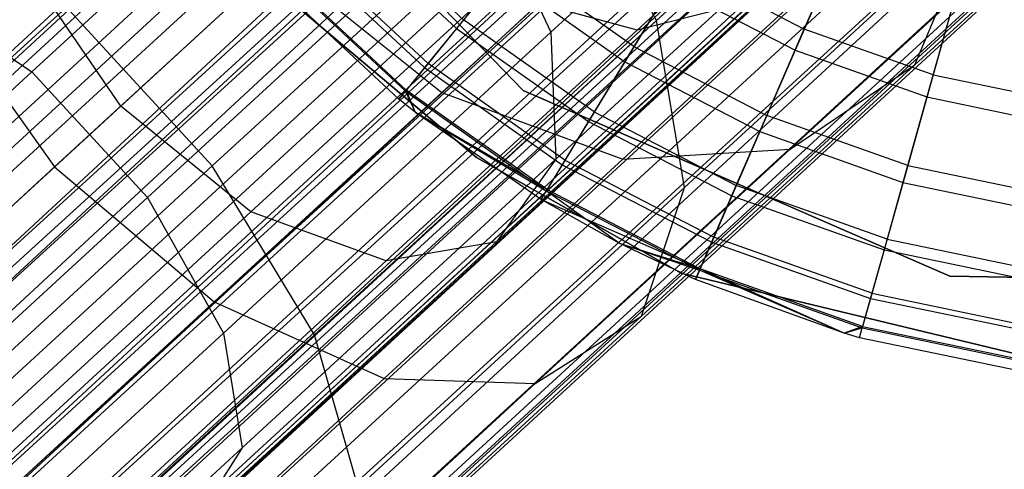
# Model space of a CAD drawing. Extents: x -38.3 to -0.1, y -39.1 to 0.
# Tile 242 of 256: x -10.834 to -10.454, y -11.967 to -11.793. Entities that reach past the tile are written whole.
import ezdxf

# ---------------------------------------------------------------- set-up
doc = ezdxf.new("R2010")
doc.units = 0
doc.header["$MEASUREMENT"] = 0
doc.layers.get('0').update_dxf_attribs({"color": 13, "linetype": 'CONTINUOUS'})

# ---------------------------------------------------------------- blocks, each defined once
blk = doc.blocks.new('ORTO_XII_A_STL')
at = {"color": 0}
for p, q in [((33.02273, 32.5411, 1.10882), (20.43555, 20.89897, 1.1236)), ((33.02273, 32.5411, 1.10882), (20.43555, 20.89897, 1.1236)), ((33.03418, 32.52864, 0.79568), (20.43073, 20.90421, 0.7914)), ((33.03418, 32.52864, 0.79568), (20.43073, 20.90421, 0.7914)), ((33.05001, 32.51143, 0.7914), (20.43073, 20.90421, 0.7914)), ((33.05001, 32.51143, 0.7914), (20.43073, 20.90421, 0.7914)), ((33.05001, 32.51143, 1.18223), (20.43073, 20.90421, 1.18223)), ((33.05001, 32.51143, 1.18223), (20.43073, 20.90421, 1.18223)), ((33.05483, 32.50619, 0.85002), (20.3938, 20.94436, 0.87341)), ((33.05483, 32.50619, 0.85002), (20.3938, 20.94436, 0.87341)), ((33.05483, 32.50619, 1.1236), (20.43555, 20.89897, 1.1236)), ((33.05483, 32.50619, 1.1236), (20.43555, 20.89897, 1.1236)), ((33.05483, 32.50619, 0.85002), (20.43555, 20.89897, 0.85002)), ((33.05483, 32.50619, 0.85002), (20.43555, 20.89897, 0.85002)), ((33.05483, 32.50619, 1.1236), (20.47987, 20.85078, 1.11565)), ((33.05483, 32.50619, 1.1236), (20.47987, 20.85078, 1.11565)), ((33.06608, 32.49397, 1.18366), (20.43073, 20.90421, 1.18223)), ((33.06608, 32.49397, 1.18366), (20.43073, 20.90421, 1.18223)), ((33.06608, 32.49397, 1.12461), (20.47987, 20.85078, 1.11565)), ((33.06608, 32.49397, 1.12461), (20.47987, 20.85078, 1.11565)), ((33.06608, 32.49397, 1.18366), (20.49405, 20.83537, 1.17087)), ((33.06608, 32.49397, 1.18366), (20.49405, 20.83537, 1.17087)), ((33.0884, 32.4697, 0.85302), (20.43555, 20.89897, 0.85002)), ((33.0884, 32.4697, 0.85302), (20.43555, 20.89897, 0.85002)), ((33.09797, 32.4593, 0.79568), (20.43073, 20.90421, 0.7914)), ((33.09797, 32.4593, 0.79568), (20.43073, 20.90421, 0.7914)), ((33.09916, 32.45801, 0.85797), (20.43555, 20.89897, 0.85002)), ((33.09916, 32.45801, 0.85797), (20.43555, 20.89897, 0.85002)), ((33.09916, 32.45801, 1.11565), (20.47987, 20.85078, 1.11565)), ((33.09916, 32.45801, 1.11565), (20.47987, 20.85078, 1.11565)), ((33.09916, 32.45801, 0.85797), (20.47987, 20.85078, 0.85797)), ((33.09916, 32.45801, 0.85797), (20.47987, 20.85078, 0.85797)), ((33.09797, 32.4593, 0.79568), (20.49405, 20.83537, 0.80275)), ((33.09797, 32.4593, 0.79568), (20.49405, 20.83537, 0.80275)), ((33.09916, 32.45801, 1.11565), (20.51661, 20.81084, 1.07819)), ((33.09916, 32.45801, 1.11565), (20.51661, 20.81084, 1.07819)), ((33.10943, 32.44684, 1.10882), (20.51661, 20.81084, 1.07819)), ((33.10943, 32.44684, 1.10882), (20.51661, 20.81084, 1.07819)), ((33.11333, 32.44259, 0.80275), (20.49405, 20.83537, 0.80275)), ((33.11333, 32.44259, 0.80275), (20.49405, 20.83537, 0.80275)), ((33.11333, 32.44259, 1.17087), (20.49405, 20.83537, 1.17087)), ((33.11333, 32.44259, 1.17087), (20.49405, 20.83537, 1.17087)), ((33.12793, 32.42671, 0.88367), (20.47987, 20.85078, 0.85797)), ((33.12793, 32.42671, 0.88367), (20.47987, 20.85078, 0.85797)), ((33.12801, 32.42664, 1.16111), (20.49405, 20.83537, 1.17087)), ((33.12801, 32.42664, 1.16111), (20.49405, 20.83537, 1.17087)), ((33.12801, 32.42664, 1.16111), (20.54654, 20.7783, 1.11735)), ((33.12801, 32.42664, 1.16111), (20.54654, 20.7783, 1.11735)), ((33.1359, 32.41806, 0.89544), (20.47987, 20.85078, 0.85797)), ((33.1359, 32.41806, 0.89544), (20.47987, 20.85078, 0.85797)), ((33.1359, 32.41806, 1.07819), (20.51661, 20.81084, 1.07819)), ((33.1359, 32.41806, 1.07819), (20.51661, 20.81084, 1.07819)), ((33.1359, 32.41806, 0.89544), (20.51661, 20.81084, 0.89544)), ((33.1359, 32.41806, 0.89544), (20.51661, 20.81084, 0.89544)), ((33.1359, 32.41806, 1.07819), (20.53736, 20.78828, 1.01979)), ((33.1359, 32.41806, 1.07819), (20.53736, 20.78828, 1.01979)), ((33.14285, 32.4105, 1.06509), (20.53736, 20.78828, 1.01979)), ((33.14285, 32.4105, 1.06509), (20.53736, 20.78828, 1.01979)), ((33.15445, 32.39789, 0.83947), (20.49405, 20.83537, 0.80275)), ((33.15445, 32.39789, 0.83947), (20.49405, 20.83537, 0.80275)), ((33.1533, 32.39914, 0.93795), (20.51661, 20.81084, 0.89544)), ((33.1533, 32.39914, 0.93795), (20.51661, 20.81084, 0.89544)), ((33.15445, 32.39789, 0.83947), (20.54654, 20.7783, 0.85627)), ((33.15445, 32.39789, 0.83947), (20.54654, 20.7783, 0.85627)), ((33.15665, 32.3955, 0.95383), (20.51661, 20.81084, 0.89544)), ((33.15665, 32.3955, 0.95383), (20.51661, 20.81084, 0.89544)), ((33.15665, 32.3955, 1.01979), (20.53736, 20.78828, 1.01979)), ((33.15665, 32.3955, 1.01979), (20.53736, 20.78828, 1.01979)), ((33.15665, 32.3955, 0.95383), (20.53736, 20.78828, 0.95383)), ((33.15665, 32.3955, 0.95383), (20.53736, 20.78828, 0.95383)), ((33.15868, 32.39329, 1.00342), (20.53736, 20.78828, 0.95383)), ((33.15868, 32.39329, 1.00342), (20.53736, 20.78828, 0.95383)), ((33.15665, 32.3955, 1.01979), (20.54007, 20.78533, 0.98681)), ((33.15665, 32.3955, 1.01979), (20.54007, 20.78533, 0.98681)), ((33.15868, 32.39329, 1.00342), (20.54007, 20.78533, 0.98681)), ((33.15868, 32.39329, 1.00342), (20.54007, 20.78533, 0.98681)), ((20.54654, 20.7783, 0.85627), (33.16582, 32.38552, 0.85627)), ((20.54654, 20.7783, 0.85627), (33.16582, 32.38552, 0.85627)), ((33.16582, 32.38552, 1.11735), (20.54654, 20.7783, 1.11735)), ((33.16582, 32.38552, 1.11735), (20.54654, 20.7783, 1.11735)), ((33.17575, 32.37473, 1.09863), (20.54654, 20.7783, 1.11735)), ((33.17575, 32.37473, 1.09863), (20.54654, 20.7783, 1.11735)), ((33.17575, 32.37473, 1.09863), (20.57618, 20.74607, 1.03392)), ((33.17575, 32.37473, 1.09863), (20.57618, 20.74607, 1.03392)), ((20.54654, 20.7783, 0.85627), (33.19068, 32.3585, 0.91701)), ((20.54654, 20.7783, 0.85627), (33.19068, 32.3585, 0.91701)), ((20.57618, 20.74607, 0.9397), (33.19068, 32.3585, 0.91701)), ((20.57618, 20.74607, 0.9397), (33.19068, 32.3585, 0.91701)), ((20.57618, 20.74607, 0.9397), (33.19547, 32.35329, 0.9397)), ((20.57618, 20.74607, 0.9397), (33.19547, 32.35329, 0.9397)), ((33.19547, 32.35329, 1.03392), (20.57618, 20.74607, 1.03392)), ((33.19547, 32.35329, 1.03392), (20.57618, 20.74607, 1.03392)), ((33.19837, 32.35014, 1.01054), (20.57618, 20.74607, 1.03392)), ((33.19837, 32.35014, 1.01054), (20.57618, 20.74607, 1.03392)), ((20.57618, 20.74607, 1.03392), (33.19934, 32.34908, 0.98681)), ((20.57618, 20.74607, 1.03392), (33.19934, 32.34908, 0.98681)), ((20.58005, 20.74186, 0.98681), (33.19934, 32.34908, 0.98681)), ((20.58005, 20.74186, 0.98681), (33.19934, 32.34908, 0.98681)), ((28.00139, 27.67826, 1.77252), (28.11911, 27.78654, 1.90911)), ((28.00139, 27.67826, 1.77252), (28.11911, 27.78654, 1.90911)), ((27.94986, 27.65124, 14.66398), (27.82504, 27.78055, 14.66398)), ((27.82504, 27.78055, 4.03405), (27.94986, 27.65124, 4.03405)), ((27.82504, 27.78055, 4.03405), (27.94986, 27.65124, 4.03405)), ((27.82504, 27.78055, 4.2309), (27.94986, 27.65124, 4.2309)), ((27.82504, 27.78055, 4.2309), (27.94986, 27.65124, 4.2309)), ((27.94986, 27.65124, 14.66398), (27.82504, 27.78055, 14.66398)), ((27.94986, 27.65124, 14.58524), (27.82504, 27.78055, 14.58524)), ((27.94986, 27.65124, 14.58524), (27.82504, 27.78055, 14.58524)), ((27.88972, 27.77756, 1.79312), (27.76024, 27.65847, 1.68531)), ((27.88972, 27.77756, 1.79312), (27.76024, 27.65847, 1.68531)), ((28.07343, 27.77758, 1.94879), (27.96065, 27.67384, 1.81791)), ((28.07343, 27.77758, 1.94879), (27.96065, 27.67384, 1.81791)), ((28.07665, 27.75061, 2.20866), (27.99393, 27.67452, 2.07707)), ((28.07665, 27.75061, 2.20866), (27.99393, 27.67452, 2.07707)), ((27.8299, 27.62213, 1.63296), (27.96517, 27.74655, 1.74558)), ((27.8299, 27.62213, 1.63296), (27.96517, 27.74655, 1.74558)), ((28.00139, 27.67826, 1.77252), (27.96517, 27.74655, 1.74558)), ((28.00139, 27.67826, 1.77252), (27.96517, 27.74655, 1.74558)), ((28.10114, 27.66122, 2.00717), (28.19127, 27.74413, 2.15056)), ((28.10114, 27.66122, 2.00717), (28.19127, 27.74413, 2.15056)), ((27.88618, 27.7295, 2.11916), (27.79455, 27.64522, 2.01284)), ((27.88618, 27.7295, 2.11916), (27.79455, 27.64522, 2.01284)), ((27.93437, 27.72902, 1.79312), (27.80489, 27.60992, 1.68531)), ((27.93437, 27.72902, 1.79312), (27.80489, 27.60992, 1.68531)), ((27.93437, 27.72902, 1.79312), (27.96065, 27.67384, 1.81791)), ((27.93437, 27.72902, 1.79312), (27.96065, 27.67384, 1.81791)), ((27.88175, 27.72075, 16.83917), (27.9269, 27.67859, 16.83917)), ((27.88175, 27.72075, 16.83917), (27.9269, 27.67859, 16.83917)), ((27.96253, 27.62467, 1.86183), (28.07055, 27.72402, 1.98717)), ((27.96253, 27.62467, 1.86183), (28.07055, 27.72402, 1.98717)), ((27.87858, 27.71779, 14.87795), (27.92416, 27.67523, 14.87795)), ((27.87858, 27.71779, 14.87795), (27.92416, 27.67523, 14.87795)), ((27.91851, 27.65045, 2.14888), (27.99361, 27.71952, 2.26836)), ((27.91851, 27.65045, 2.14888), (27.99361, 27.71952, 2.26836)), ((28.01216, 27.61375, 1.82173), (28.12453, 27.7171, 1.95213)), ((28.01216, 27.61375, 1.82173), (28.12453, 27.7171, 1.95213)), ((28.10114, 27.66122, 2.00717), (28.12453, 27.7171, 1.95213)), ((28.10114, 27.66122, 2.00717), (28.12453, 27.7171, 1.95213)), ((28.05846, 27.67501, 16.91773), (28.07526, 27.71368, 16.94725)), ((28.05846, 27.67501, 16.91773), (28.07526, 27.71368, 16.94725)), ((27.86586, 27.7059, 16.79252), (27.91317, 27.66172, 16.79252)), ((27.86586, 27.7059, 16.79252), (27.91317, 27.66172, 16.79252)), ((28.05298, 27.62855, 2.06474), (28.137, 27.70584, 2.19841)), ((28.05298, 27.62855, 2.06474), (28.137, 27.70584, 2.19841)), ((27.86433, 27.70448, 14.95488), (27.91185, 27.6601, 14.95488)), ((27.86433, 27.70448, 14.95488), (27.91185, 27.6601, 14.95488)), ((28.07134, 27.70466, 14.66398), (28.05491, 27.66684, 14.73178)), ((28.07134, 27.70466, 14.66398), (28.05491, 27.66684, 14.73178)), ((27.79455, 27.64522, 2.01284), (27.75803, 27.69864, 2.00007)), ((27.79455, 27.64522, 2.01284), (27.75803, 27.69864, 2.00007)), ((27.85545, 27.70123, 2.16092), (27.76901, 27.62172, 2.06061)), ((27.85545, 27.70123, 2.16092), (27.76901, 27.62172, 2.06061)), ((27.85545, 27.70123, 2.16092), (27.91851, 27.65045, 2.14888)), ((27.85545, 27.70123, 2.16092), (27.91851, 27.65045, 2.14888)), ((27.94553, 27.70149, 16.88133), (27.9269, 27.67859, 16.83917)), ((27.94553, 27.70149, 16.88133), (27.9269, 27.67859, 16.83917)), ((27.9927, 27.6682, 16.88133), (27.94553, 27.70149, 16.88133)), ((27.9927, 27.6682, 16.88133), (27.94553, 27.70149, 16.88133)), ((28.01161, 27.69929, 16.91773), (27.9927, 27.6682, 16.88133)), ((28.01161, 27.69929, 16.91773), (27.9927, 27.6682, 16.88133)), ((28.01161, 27.69929, 16.91773), (28.05846, 27.67501, 16.91773)), ((28.01161, 27.69929, 16.91773), (28.05846, 27.67501, 16.91773)), ((27.85572, 27.69644, 15.03336), (27.90442, 27.65096, 15.03336)), ((27.85572, 27.69644, 15.03336), (27.90442, 27.65096, 15.03336)), ((27.85612, 27.69681, 16.74281), (27.90476, 27.65138, 16.74281)), ((27.85612, 27.69681, 16.74281), (27.90476, 27.65138, 16.74281)), ((27.94122, 27.6962, 14.80334), (27.92416, 27.67523, 14.87795)), ((27.94122, 27.6962, 14.80334), (27.92416, 27.67523, 14.87795)), ((27.94122, 27.6962, 14.80334), (27.98915, 27.66237, 14.80334)), ((27.94122, 27.6962, 14.80334), (27.98915, 27.66237, 14.80334)), ((27.98838, 27.62474, 2.11486), (28.06709, 27.69714, 2.24008)), ((27.98838, 27.62474, 2.11486), (28.06709, 27.69714, 2.24008)), ((28.11956, 27.69794, 16.94725), (28.10819, 27.65734, 16.91773)), ((28.11956, 27.69794, 16.94725), (28.10819, 27.65734, 16.91773)), ((27.71047, 27.69203, 1.71262), (27.76024, 27.65847, 1.68531)), ((27.71047, 27.69203, 1.71262), (27.76024, 27.65847, 1.68531)), ((27.90193, 27.6479, 15.11261), (27.85284, 27.69375, 15.11261)), ((27.90193, 27.6479, 16.69154), (27.85284, 27.69375, 16.69154)), ((27.90193, 27.6479, 15.11261), (27.85284, 27.69375, 15.11261)), ((27.90193, 27.6479, 16.69154), (27.85284, 27.69375, 16.69154)), ((28.00698, 27.69168, 14.73178), (27.98915, 27.66237, 14.80334)), ((28.00698, 27.69168, 14.73178), (27.98915, 27.66237, 14.80334)), ((28.00698, 27.69168, 14.73178), (28.05491, 27.66684, 14.73178)), ((28.00698, 27.69168, 14.73178), (28.05491, 27.66684, 14.73178)), ((27.72217, 27.68743, 2.04684), (27.76901, 27.62172, 2.06061)), ((27.72217, 27.68743, 2.04684), (27.76901, 27.62172, 2.06061)), ((27.93775, 27.68992, 2.108), (27.84474, 27.60437, 2.00007)), ((27.93775, 27.68992, 2.108), (27.84474, 27.60437, 2.00007)), ((27.99393, 27.67452, 2.07707), (27.93775, 27.68992, 2.108)), ((27.99393, 27.67452, 2.07707), (27.93775, 27.68992, 2.108)), ((28.04185, 27.68683, 2.03347), (27.93959, 27.59277, 1.91479)), ((28.04185, 27.68683, 2.03347), (27.93959, 27.59277, 1.91479)), ((28.04185, 27.68683, 2.03347), (27.99393, 27.67452, 2.07707)), ((28.04185, 27.68683, 2.03347), (27.99393, 27.67452, 2.07707)), ((28.11691, 27.68846, 14.66398), (28.10578, 27.64876, 14.73178)), ((28.11691, 27.68846, 14.66398), (28.10578, 27.64876, 14.73178)), ((27.9319, 27.62536, 14.66398), (27.86239, 27.68381, 14.66398)), ((27.86239, 27.68381, 4.03405), (27.9319, 27.62536, 4.03405)), ((27.9319, 27.62536, 14.66398), (27.86239, 27.68381, 14.66398)), ((27.86239, 27.68381, 4.03405), (27.9319, 27.62536, 4.03405)), ((27.62792, 27.54756, 1.55047), (27.77449, 27.68237, 1.63296)), ((27.62792, 27.54756, 1.55047), (27.77449, 27.68237, 1.63296)), ((27.8299, 27.62213, 1.63296), (27.77449, 27.68237, 1.63296)), ((27.8299, 27.62213, 1.63296), (27.77449, 27.68237, 1.63296)), ((27.8694, 27.55686, 1.66262), (28.00139, 27.67826, 1.77252)), ((27.8694, 27.55686, 1.66262), (28.00139, 27.67826, 1.77252)), ((27.92416, 27.67523, 14.87795), (27.91185, 27.6601, 14.95488)), ((27.92416, 27.67523, 14.87795), (27.91185, 27.6601, 14.95488)), ((27.9269, 27.67859, 16.83917), (27.91317, 27.66172, 16.79252)), ((27.9269, 27.67859, 16.83917), (27.91317, 27.66172, 16.79252)), ((27.92416, 27.67523, 14.87795), (27.97511, 27.63927, 14.87795)), ((27.92416, 27.67523, 14.87795), (27.97511, 27.63927, 14.87795)), ((27.97736, 27.64297, 16.83917), (27.9269, 27.67859, 16.83917)), ((27.97736, 27.64297, 16.83917), (27.9269, 27.67859, 16.83917)), ((28.01216, 27.61375, 1.82173), (28.00139, 27.67826, 1.77252)), ((28.01216, 27.61375, 1.82173), (28.00139, 27.67826, 1.77252)), ((27.96065, 27.67384, 1.81791), (27.83418, 27.55752, 1.71262)), ((27.96065, 27.67384, 1.81791), (27.83418, 27.55752, 1.71262)), ((27.99393, 27.67452, 2.07707), (27.89707, 27.58544, 1.96468)), ((27.99393, 27.67452, 2.07707), (27.89707, 27.58544, 1.96468)), ((27.96065, 27.67384, 1.81791), (27.96253, 27.62467, 1.86183)), ((27.96065, 27.67384, 1.81791), (27.96253, 27.62467, 1.86183)), ((28.04396, 27.64163, 16.88133), (28.05846, 27.67501, 16.91773)), ((28.04396, 27.64163, 16.88133), (28.05846, 27.67501, 16.91773)), ((28.10819, 27.65734, 16.91773), (28.05846, 27.67501, 16.91773)), ((28.10819, 27.65734, 16.91773), (28.05846, 27.67501, 16.91773)), ((27.9927, 27.6682, 16.88133), (27.97736, 27.64297, 16.83917)), ((27.9927, 27.6682, 16.88133), (27.97736, 27.64297, 16.83917)), ((27.9927, 27.6682, 16.88133), (28.04396, 27.64163, 16.88133)), ((27.9927, 27.6682, 16.88133), (28.04396, 27.64163, 16.88133)), ((28.05491, 27.66684, 14.73178), (28.04125, 27.63538, 14.80334)), ((28.05491, 27.66684, 14.73178), (28.04125, 27.63538, 14.80334)), ((28.05491, 27.66684, 14.73178), (28.10578, 27.64876, 14.73178)), ((28.05491, 27.66684, 14.73178), (28.10578, 27.64876, 14.73178)), ((27.91185, 27.6601, 14.95488), (27.90442, 27.65096, 15.03336)), ((27.91185, 27.6601, 14.95488), (27.90442, 27.65096, 15.03336)), ((27.91317, 27.66172, 16.79252), (27.90476, 27.65138, 16.74281)), ((27.91317, 27.66172, 16.79252), (27.90476, 27.65138, 16.74281)), ((27.91185, 27.6601, 14.95488), (27.96497, 27.6226, 14.95488)), ((27.91185, 27.6601, 14.95488), (27.96497, 27.6226, 14.95488)), ((27.96606, 27.62438, 16.79252), (27.91317, 27.66172, 16.79252)), ((27.96606, 27.62438, 16.79252), (27.91317, 27.66172, 16.79252)), ((27.98915, 27.66237, 14.80334), (27.97511, 27.63927, 14.87795)), ((27.98915, 27.66237, 14.80334), (27.97511, 27.63927, 14.87795)), ((27.98915, 27.66237, 14.80334), (28.04125, 27.63538, 14.80334)), ((27.98915, 27.66237, 14.80334), (28.04125, 27.63538, 14.80334)), ((27.9956, 27.56415, 1.88471), (28.10114, 27.66122, 2.00717)), ((27.9956, 27.56415, 1.88471), (28.10114, 27.66122, 2.00717)), ((28.05298, 27.62855, 2.06474), (28.10114, 27.66122, 2.00717)), ((28.05298, 27.62855, 2.06474), (28.10114, 27.66122, 2.00717)), ((27.76024, 27.65847, 1.68531), (27.61994, 27.52942, 1.60635)), ((27.76024, 27.65847, 1.68531), (27.61994, 27.52942, 1.60635)), ((27.76024, 27.65847, 1.68531), (27.80489, 27.60992, 1.68531)), ((27.76024, 27.65847, 1.68531), (27.80489, 27.60992, 1.68531)), ((28.10819, 27.65734, 16.91773), (28.09837, 27.6223, 16.88133)), ((28.10819, 27.65734, 16.91773), (28.09837, 27.6223, 16.88133)), ((28.10819, 27.65734, 16.91773), (28.15985, 27.6466, 16.91773)), ((28.10819, 27.65734, 16.91773), (28.15985, 27.6466, 16.91773)), ((27.83057, 27.56957, 2.04684), (27.91851, 27.65045, 2.14888)), ((27.83057, 27.56957, 2.04684), (27.91851, 27.65045, 2.14888)), ((27.90476, 27.65138, 16.74281), (27.90193, 27.6479, 16.69154)), ((27.90476, 27.65138, 16.74281), (27.90193, 27.6479, 16.69154)), ((27.90193, 27.6479, 15.11261), (27.90442, 27.65096, 15.03336)), ((27.90193, 27.6479, 15.11261), (27.90442, 27.65096, 15.03336)), ((27.90829, 27.64282, 15.11261), (27.90442, 27.65096, 15.03336)), ((27.90442, 27.65096, 15.03336), (27.95885, 27.61254, 15.03336)), ((27.90829, 27.64282, 15.11261), (27.90442, 27.65096, 15.03336)), ((27.90442, 27.65096, 15.03336), (27.95885, 27.61254, 15.03336)), ((27.90829, 27.64282, 16.69154), (27.90476, 27.65138, 16.74281)), ((27.90829, 27.64282, 16.69154), (27.90476, 27.65138, 16.74281)), ((27.95914, 27.613, 16.74281), (27.90476, 27.65138, 16.74281)), ((27.95914, 27.613, 16.74281), (27.90476, 27.65138, 16.74281)), ((27.91851, 27.65045, 2.14888), (27.98838, 27.62474, 2.11486)), ((27.91851, 27.65045, 2.14888), (27.98838, 27.62474, 2.11486)), ((28.11466, 27.57953, 14.66398), (27.94986, 27.65124, 14.66398)), ((27.94986, 27.65124, 4.03405), (28.11466, 27.57953, 4.03405)), ((27.94986, 27.65124, 4.03405), (28.11466, 27.57953, 4.03405)), ((27.94986, 27.65124, 4.03405), (27.94986, 27.65124, 4.2309)), ((27.94986, 27.65124, 4.2309), (28.11466, 27.57953, 4.2309)), ((27.94986, 27.65124, 4.03405), (27.94986, 27.65124, 4.2309)), ((27.94986, 27.65124, 4.2309), (28.11466, 27.57953, 4.2309)), ((27.94986, 27.65124, 14.58524), (27.94986, 27.65124, 14.66398)), ((28.11466, 27.57953, 14.66398), (27.94986, 27.65124, 14.66398)), ((28.11466, 27.57953, 14.58524), (27.94986, 27.65124, 14.58524)), ((27.94986, 27.65124, 14.58524), (27.94986, 27.65124, 14.66398)), ((28.11466, 27.57953, 14.58524), (27.94986, 27.65124, 14.58524)), ((28.10578, 27.64876, 14.73178), (28.09653, 27.61573, 14.80334)), ((28.10578, 27.64876, 14.73178), (28.09653, 27.61573, 14.80334)), ((28.10578, 27.64876, 14.73178), (28.15864, 27.63778, 14.73178)), ((28.10578, 27.64876, 14.73178), (28.15864, 27.63778, 14.73178)), ((27.79455, 27.64522, 2.01284), (27.69182, 27.55072, 1.9273)), ((27.79455, 27.64522, 2.01284), (27.69182, 27.55072, 1.9273)), ((27.84474, 27.60437, 2.00007), (27.79455, 27.64522, 2.01284)), ((27.84474, 27.60437, 2.00007), (27.79455, 27.64522, 2.01284)), ((27.90829, 27.64282, 15.11261), (27.90193, 27.6479, 15.11261)), ((27.90829, 27.64282, 16.69154), (27.90193, 27.6479, 16.69154)), ((27.90193, 27.6479, 16.69154), (27.90193, 27.6479, 15.11261)), ((27.90829, 27.64282, 15.11261), (27.90193, 27.6479, 15.11261)), ((27.90193, 27.6479, 16.69154), (27.90193, 27.6479, 15.11261)), ((27.90829, 27.64282, 16.69154), (27.90193, 27.6479, 16.69154)), ((27.9568, 27.60917, 15.11261), (27.90829, 27.64282, 15.11261)), ((27.90829, 27.64282, 15.11261), (27.95885, 27.61254, 15.03336)), ((27.90829, 27.64282, 15.11261), (27.95885, 27.61254, 15.03336)), ((27.9568, 27.60917, 16.69154), (27.90829, 27.64282, 16.69154)), ((27.90829, 27.64282, 16.69154), (27.90829, 27.64282, 15.11261)), ((27.9568, 27.60917, 15.11261), (27.90829, 27.64282, 15.11261)), ((27.90829, 27.64282, 16.69154), (27.90829, 27.64282, 15.11261)), ((27.9568, 27.60917, 16.69154), (27.90829, 27.64282, 16.69154)), ((27.95914, 27.613, 16.74281), (27.90829, 27.64282, 16.69154)), ((27.95914, 27.613, 16.74281), (27.90829, 27.64282, 16.69154)), ((27.97736, 27.64297, 16.83917), (27.96606, 27.62438, 16.79252)), ((27.97736, 27.64297, 16.83917), (27.96606, 27.62438, 16.79252)), ((27.97736, 27.64297, 16.83917), (28.0322, 27.61455, 16.83917)), ((27.97736, 27.64297, 16.83917), (28.0322, 27.61455, 16.83917)), ((28.0322, 27.61455, 16.83917), (28.04396, 27.64163, 16.88133)), ((28.0322, 27.61455, 16.83917), (28.04396, 27.64163, 16.88133)), ((28.09837, 27.6223, 16.88133), (28.04396, 27.64163, 16.88133)), ((28.09837, 27.6223, 16.88133), (28.04396, 27.64163, 16.88133)), ((27.97511, 27.63927, 14.87795), (27.96497, 27.6226, 14.95488)), ((27.97511, 27.63927, 14.87795), (27.96497, 27.6226, 14.95488)), ((27.97511, 27.63927, 14.87795), (28.03047, 27.61058, 14.87795)), ((27.97511, 27.63927, 14.87795), (28.03047, 27.61058, 14.87795)), ((28.04125, 27.63538, 14.80334), (28.03047, 27.61058, 14.87795)), ((28.04125, 27.63538, 14.80334), (28.03047, 27.61058, 14.87795)), ((28.04125, 27.63538, 14.80334), (28.09653, 27.61573, 14.80334)), ((28.04125, 27.63538, 14.80334), (28.09653, 27.61573, 14.80334)), ((27.95459, 27.53806, 1.95057), (28.05298, 27.62855, 2.06474)), ((27.95459, 27.53806, 1.95057), (28.05298, 27.62855, 2.06474)), ((27.98838, 27.62474, 2.11486), (28.05298, 27.62855, 2.06474)), ((27.98838, 27.62474, 2.11486), (28.05298, 27.62855, 2.06474)), ((27.68334, 27.48731, 1.55047), (27.8299, 27.62213, 1.63296)), ((27.68334, 27.48731, 1.55047), (27.8299, 27.62213, 1.63296)), ((27.8694, 27.55686, 1.66262), (27.8299, 27.62213, 1.63296)), ((27.8694, 27.55686, 1.66262), (27.8299, 27.62213, 1.63296)), ((27.96253, 27.62467, 1.86183), (27.84141, 27.51326, 1.76098)), ((27.96253, 27.62467, 1.86183), (27.84141, 27.51326, 1.76098)), ((27.89622, 27.53997, 2.00792), (27.98838, 27.62474, 2.11486)), ((27.89622, 27.53997, 2.00792), (27.98838, 27.62474, 2.11486)), ((27.9319, 27.62536, 14.66398), (27.9319, 27.62536, 4.03405)), ((27.9319, 27.62536, 4.03405), (28.01097, 27.58069, 4.03405)), ((28.01097, 27.58069, 14.66398), (27.9319, 27.62536, 14.66398)), ((27.9319, 27.62536, 14.66398), (27.9319, 27.62536, 4.03405)), ((28.01097, 27.58069, 14.66398), (27.9319, 27.62536, 14.66398)), ((27.9319, 27.62536, 4.03405), (28.01097, 27.58069, 4.03405)), ((27.96253, 27.62467, 1.86183), (27.93959, 27.59277, 1.91479)), ((27.96253, 27.62467, 1.86183), (27.93959, 27.59277, 1.91479)), ((27.96497, 27.6226, 14.95488), (27.95885, 27.61254, 15.03336)), ((27.96497, 27.6226, 14.95488), (27.95885, 27.61254, 15.03336)), ((27.96606, 27.62438, 16.79252), (27.95914, 27.613, 16.74281)), ((27.96606, 27.62438, 16.79252), (27.95914, 27.613, 16.74281)), ((27.96497, 27.6226, 14.95488), (28.0227, 27.59269, 14.95488)), ((27.96497, 27.6226, 14.95488), (28.0227, 27.59269, 14.95488)), ((27.96606, 27.62438, 16.79252), (28.02354, 27.5946, 16.79252)), ((27.96606, 27.62438, 16.79252), (28.02354, 27.5946, 16.79252)), ((28.09837, 27.6223, 16.88133), (28.0904, 27.59387, 16.83917)), ((28.09837, 27.6223, 16.88133), (28.0904, 27.59387, 16.83917)), ((28.09837, 27.6223, 16.88133), (28.1549, 27.61055, 16.88133)), ((28.09837, 27.6223, 16.88133), (28.1549, 27.61055, 16.88133)), ((27.76901, 27.62172, 2.06061), (27.67209, 27.53257, 1.97991)), ((27.76901, 27.62172, 2.06061), (27.67209, 27.53257, 1.97991)), ((27.76901, 27.62172, 2.06061), (27.83057, 27.56957, 2.04684)), ((27.76901, 27.62172, 2.06061), (27.83057, 27.56957, 2.04684)), ((28.02354, 27.5946, 16.79252), (28.0322, 27.61455, 16.83917)), ((28.02354, 27.5946, 16.79252), (28.0322, 27.61455, 16.83917)), ((28.0904, 27.59387, 16.83917), (28.0322, 27.61455, 16.83917)), ((28.0904, 27.59387, 16.83917), (28.0322, 27.61455, 16.83917)), ((28.09653, 27.61573, 14.80334), (28.08923, 27.5897, 14.87795)), ((28.09653, 27.61573, 14.80334), (28.08923, 27.5897, 14.87795)), ((28.09653, 27.61573, 14.80334), (28.15397, 27.60379, 14.80334)), ((28.09653, 27.61573, 14.80334), (28.15397, 27.60379, 14.80334)), ((27.88616, 27.49785, 1.71682), (28.01216, 27.61375, 1.82173)), ((27.88616, 27.49785, 1.71682), (28.01216, 27.61375, 1.82173)), ((27.9568, 27.60917, 16.69154), (27.95914, 27.613, 16.74281)), ((27.9568, 27.60917, 16.69154), (27.95914, 27.613, 16.74281)), ((27.9568, 27.60917, 15.11261), (27.95885, 27.61254, 15.03336)), ((27.9568, 27.60917, 15.11261), (27.95885, 27.61254, 15.03336)), ((27.987, 27.59223, 15.11261), (27.95885, 27.61254, 15.03336)), ((27.95885, 27.61254, 15.03336), (28.01801, 27.58188, 15.03336)), ((27.987, 27.59223, 15.11261), (27.95885, 27.61254, 15.03336)), ((27.95885, 27.61254, 15.03336), (28.01801, 27.58188, 15.03336)), ((27.95914, 27.613, 16.74281), (28.01823, 27.58238, 16.74281)), ((27.95914, 27.613, 16.74281), (28.01823, 27.58238, 16.74281)), ((27.9956, 27.56415, 1.88471), (28.01216, 27.61375, 1.82173)), ((27.9956, 27.56415, 1.88471), (28.01216, 27.61375, 1.82173)), ((28.03047, 27.61058, 14.87795), (28.0227, 27.59269, 14.95488)), ((28.03047, 27.61058, 14.87795), (28.0227, 27.59269, 14.95488)), ((28.03047, 27.61058, 14.87795), (28.08923, 27.5897, 14.87795)), ((28.03047, 27.61058, 14.87795), (28.08923, 27.5897, 14.87795)), ((27.80489, 27.60992, 1.68531), (27.66459, 27.48087, 1.60635)), ((27.80489, 27.60992, 1.68531), (27.66459, 27.48087, 1.60635)), ((27.80489, 27.60992, 1.68531), (27.83418, 27.55752, 1.71262)), ((27.80489, 27.60992, 1.68531), (27.83418, 27.55752, 1.71262)), ((27.987, 27.59223, 15.11261), (27.9568, 27.60917, 15.11261)), ((27.987, 27.59223, 16.69154), (27.9568, 27.60917, 16.69154)), ((27.9568, 27.60917, 16.69154), (27.9568, 27.60917, 15.11261)), ((27.987, 27.59223, 15.11261), (27.9568, 27.60917, 15.11261)), ((27.9568, 27.60917, 16.69154), (27.9568, 27.60917, 15.11261)), ((27.9568, 27.60917, 16.69154), (28.01823, 27.58238, 16.74281)), ((27.9568, 27.60917, 16.69154), (28.01823, 27.58238, 16.74281)), ((27.987, 27.59223, 16.69154), (27.9568, 27.60917, 16.69154)), ((27.84474, 27.60437, 2.00007), (27.74044, 27.50844, 1.91323)), ((27.84474, 27.60437, 2.00007), (27.74044, 27.50844, 1.91323)), ((27.89707, 27.58544, 1.96468), (27.84474, 27.60437, 2.00007)), ((27.89707, 27.58544, 1.96468), (27.84474, 27.60437, 2.00007)), ((27.82491, 27.48729, 1.81932), (27.93959, 27.59277, 1.91479)), ((27.82491, 27.48729, 1.81932), (27.93959, 27.59277, 1.91479)), ((27.93959, 27.59277, 1.91479), (27.89707, 27.58544, 1.96468)), ((27.93959, 27.59277, 1.91479), (27.89707, 27.58544, 1.96468)), ((28.01644, 27.57827, 15.11261), (27.987, 27.59223, 15.11261)), ((27.987, 27.59223, 15.11261), (28.01801, 27.58188, 15.03336)), ((27.987, 27.59223, 15.11261), (28.01801, 27.58188, 15.03336)), ((28.01644, 27.57827, 16.69154), (27.987, 27.59223, 16.69154)), ((27.987, 27.59223, 16.69154), (27.987, 27.59223, 15.11261)), ((28.01644, 27.57827, 15.11261), (27.987, 27.59223, 15.11261)), ((27.987, 27.59223, 16.69154), (27.987, 27.59223, 15.11261)), ((27.987, 27.59223, 16.69154), (28.01823, 27.58238, 16.74281)), ((27.987, 27.59223, 16.69154), (28.01823, 27.58238, 16.74281)), ((28.01644, 27.57827, 16.69154), (27.987, 27.59223, 16.69154)), ((28.0227, 27.59269, 14.95488), (28.01801, 27.58188, 15.03336)), ((28.0227, 27.59269, 14.95488), (28.01801, 27.58188, 15.03336)), ((28.01823, 27.58238, 16.74281), (28.02354, 27.5946, 16.79252)), ((28.01823, 27.58238, 16.74281), (28.02354, 27.5946, 16.79252)), ((28.0227, 27.59269, 14.95488), (28.08397, 27.57091, 14.95488)), ((28.0227, 27.59269, 14.95488), (28.08397, 27.57091, 14.95488)), ((28.08453, 27.57292, 16.79252), (28.02354, 27.5946, 16.79252)), ((28.08453, 27.57292, 16.79252), (28.02354, 27.5946, 16.79252)), ((28.0904, 27.59387, 16.83917), (28.08453, 27.57292, 16.79252)), ((28.0904, 27.59387, 16.83917), (28.08453, 27.57292, 16.79252)), ((28.0904, 27.59387, 16.83917), (28.15088, 27.5813, 16.83917)), ((28.0904, 27.59387, 16.83917), (28.15088, 27.5813, 16.83917)), ((28.08923, 27.5897, 14.87795), (28.08397, 27.57091, 14.95488)), ((28.08923, 27.5897, 14.87795), (28.08397, 27.57091, 14.95488)), ((28.08923, 27.5897, 14.87795), (28.15029, 27.57701, 14.87795)), ((28.08923, 27.5897, 14.87795), (28.15029, 27.57701, 14.87795)), ((27.89707, 27.58544, 1.96468), (27.78848, 27.48555, 1.87426)), ((27.89707, 27.58544, 1.96468), (27.78848, 27.48555, 1.87426)), ((28.01097, 27.58069, 14.66398), (28.01097, 27.58069, 4.03405)), ((28.18676, 27.5382, 14.66398), (28.01097, 27.58069, 14.66398)), ((28.01097, 27.58069, 14.66398), (28.01097, 27.58069, 4.03405)), ((28.01097, 27.58069, 4.03405), (28.18676, 27.5382, 4.03405)), ((28.18676, 27.5382, 14.66398), (28.01097, 27.58069, 14.66398)), ((28.01097, 27.58069, 4.03405), (28.18676, 27.5382, 4.03405)), ((28.01823, 27.58238, 16.74281), (28.01644, 27.57827, 16.69154)), ((28.01823, 27.58238, 16.74281), (28.01644, 27.57827, 16.69154)), ((28.01644, 27.57827, 15.11261), (28.01801, 27.58188, 15.03336)), ((28.01644, 27.57827, 15.11261), (28.01801, 27.58188, 15.03336)), ((28.07386, 27.55746, 15.11261), (28.01801, 27.58188, 15.03336)), ((28.01801, 27.58188, 15.03336), (28.08079, 27.55957, 15.03336)), ((28.07386, 27.55746, 15.11261), (28.01801, 27.58188, 15.03336)), ((28.01801, 27.58188, 15.03336), (28.08079, 27.55957, 15.03336)), ((28.07386, 27.55746, 16.69154), (28.01823, 27.58238, 16.74281)), ((28.07386, 27.55746, 16.69154), (28.01823, 27.58238, 16.74281)), ((28.08094, 27.5601, 16.74281), (28.01823, 27.58238, 16.74281)), ((28.08094, 27.5601, 16.74281), (28.01823, 27.58238, 16.74281)), ((28.07386, 27.55746, 15.11261), (28.01644, 27.57827, 15.11261)), ((28.07386, 27.55746, 16.69154), (28.01644, 27.57827, 16.69154)), ((28.01644, 27.57827, 16.69154), (28.01644, 27.57827, 15.11261)), ((28.07386, 27.55746, 15.11261), (28.01644, 27.57827, 15.11261)), ((28.01644, 27.57827, 16.69154), (28.01644, 27.57827, 15.11261)), ((28.07386, 27.55746, 16.69154), (28.01644, 27.57827, 16.69154)), ((28.29437, 27.57635, 14.66398), (28.11466, 27.57953, 14.66398)), ((28.11466, 27.57953, 4.03405), (28.29437, 27.57635, 4.03405)), ((28.11466, 27.57953, 4.03405), (28.29437, 27.57635, 4.03405)), ((28.11466, 27.57953, 4.03405), (28.11466, 27.57953, 4.2309)), ((28.11466, 27.57953, 4.2309), (28.29437, 27.57635, 4.2309)), ((28.11466, 27.57953, 4.03405), (28.11466, 27.57953, 4.2309)), ((28.11466, 27.57953, 4.2309), (28.29437, 27.57635, 4.2309)), ((28.11466, 27.57953, 14.66398), (28.11466, 27.57953, 14.58524)), ((28.11466, 27.57953, 14.66398), (28.11466, 27.57953, 14.58524)), ((28.29437, 27.57635, 14.66398), (28.11466, 27.57953, 14.66398)), ((28.29437, 27.57635, 14.58524), (28.11466, 27.57953, 14.58524)), ((28.29437, 27.57635, 14.58524), (28.11466, 27.57953, 14.58524)), ((28.08453, 27.57292, 16.79252), (28.08094, 27.5601, 16.74281)), ((28.08453, 27.57292, 16.79252), (28.08094, 27.5601, 16.74281)), ((28.08453, 27.57292, 16.79252), (28.14792, 27.55975, 16.79252)), ((28.08453, 27.57292, 16.79252), (28.14792, 27.55975, 16.79252)), ((27.73197, 27.47888, 1.96475), (27.83057, 27.56957, 2.04684)), ((27.73197, 27.47888, 1.96475), (27.83057, 27.56957, 2.04684)), ((27.83057, 27.56957, 2.04684), (27.89622, 27.53997, 2.00792)), ((27.83057, 27.56957, 2.04684), (27.89622, 27.53997, 2.00792)), ((28.08397, 27.57091, 14.95488), (28.08079, 27.55957, 15.03336)), ((28.08397, 27.57091, 14.95488), (28.08079, 27.55957, 15.03336)), ((28.08397, 27.57091, 14.95488), (28.14763, 27.55768, 14.95488)), ((28.08397, 27.57091, 14.95488), (28.14763, 27.55768, 14.95488)), ((27.87727, 27.45531, 1.78619), (27.9956, 27.56415, 1.88471)), ((27.87727, 27.45531, 1.78619), (27.9956, 27.56415, 1.88471)), ((27.95459, 27.53806, 1.95057), (27.9956, 27.56415, 1.88471)), ((27.95459, 27.53806, 1.95057), (27.9956, 27.56415, 1.88471)), ((27.83418, 27.55752, 1.71262), (27.69715, 27.43148, 1.6355)), ((27.83418, 27.55752, 1.71262), (27.69715, 27.43148, 1.6355)), ((27.83418, 27.55752, 1.71262), (27.84141, 27.51326, 1.76098)), ((27.83418, 27.55752, 1.71262), (27.84141, 27.51326, 1.76098)), ((28.08094, 27.5601, 16.74281), (28.07386, 27.55746, 16.69154)), ((28.08094, 27.5601, 16.74281), (28.07386, 27.55746, 16.69154)), ((28.07386, 27.55746, 15.11261), (28.08079, 27.55957, 15.03336)), ((28.07386, 27.55746, 15.11261), (28.08079, 27.55957, 15.03336)), ((28.07973, 27.55578, 15.11261), (28.07386, 27.55746, 15.11261)), ((28.07973, 27.55578, 16.69154), (28.07386, 27.55746, 16.69154)), ((28.07386, 27.55746, 16.69154), (28.07386, 27.55746, 15.11261)), ((28.07973, 27.55578, 15.11261), (28.07386, 27.55746, 15.11261)), ((28.07386, 27.55746, 16.69154), (28.07386, 27.55746, 15.11261)), ((28.07973, 27.55578, 16.69154), (28.07386, 27.55746, 16.69154)), ((28.07973, 27.55578, 16.69154), (28.08094, 27.5601, 16.74281)), ((28.07973, 27.55578, 16.69154), (28.08094, 27.5601, 16.74281)), ((28.07973, 27.55578, 15.11261), (28.08079, 27.55957, 15.03336)), ((28.07973, 27.55578, 15.11261), (28.08079, 27.55957, 15.03336)), ((28.08079, 27.55957, 15.03336), (28.14603, 27.54601, 15.03336)), ((28.08079, 27.55957, 15.03336), (28.14603, 27.54601, 15.03336)), ((28.08094, 27.5601, 16.74281), (28.14611, 27.54655, 16.74281)), ((28.08094, 27.5601, 16.74281), (28.14611, 27.54655, 16.74281)), ((27.72639, 27.42531, 1.58213), (27.8694, 27.55686, 1.66262)), ((27.72639, 27.42531, 1.58213), (27.8694, 27.55686, 1.66262)), ((27.88616, 27.49785, 1.71682), (27.8694, 27.55686, 1.66262)), ((27.88616, 27.49785, 1.71682), (27.8694, 27.55686, 1.66262)), ((28.14549, 27.54211, 15.11261), (28.07973, 27.55578, 15.11261)), ((28.14549, 27.54211, 16.69154), (28.07973, 27.55578, 16.69154)), ((28.07973, 27.55578, 16.69154), (28.07973, 27.55578, 15.11261)), ((28.14549, 27.54211, 15.11261), (28.07973, 27.55578, 15.11261)), ((28.07973, 27.55578, 16.69154), (28.07973, 27.55578, 15.11261)), ((28.14549, 27.54211, 16.69154), (28.07973, 27.55578, 16.69154)), ((27.79288, 27.44492, 1.92188), (27.89622, 27.53997, 2.00792)), ((27.79288, 27.44492, 1.92188), (27.89622, 27.53997, 2.00792)), ((27.89622, 27.53997, 2.00792), (27.95459, 27.53806, 1.95057)), ((27.89622, 27.53997, 2.00792), (27.95459, 27.53806, 1.95057)), ((27.84427, 27.43659, 1.85872), (27.95459, 27.53806, 1.95057)), ((27.84427, 27.43659, 1.85872), (27.95459, 27.53806, 1.95057)), ((27.84141, 27.51326, 1.76098), (27.71017, 27.39255, 1.68712)), ((27.84141, 27.51326, 1.76098), (27.71017, 27.39255, 1.68712)), ((27.84141, 27.51326, 1.76098), (27.82491, 27.48729, 1.81932)), ((27.84141, 27.51326, 1.76098), (27.82491, 27.48729, 1.81932))]:
    blk.add_line(p, q, dxfattribs=at)

msp = doc.modelspace()

# ---------------------------------------------------------------- block references
at = {"color": 0}
msp.add_blockref('ORTO_XII_A_STL', (-38.58948, -39.47195, -0.67185), dxfattribs=at)

doc.saveas('drawing.dxf')
